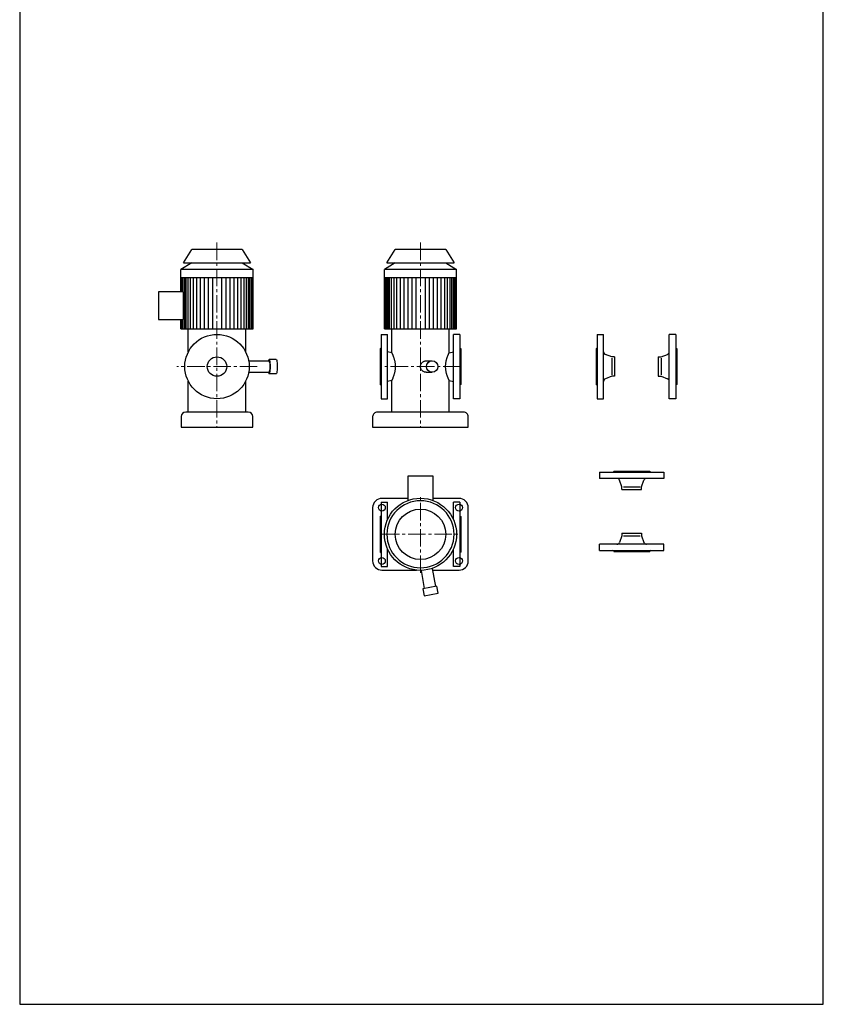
# Model space of a CAD drawing. Header units: millimetres. Extents: x -1994 to 34849, y -5138 to 8304.
# Tile 1 of 19: x 3694 to 5442, y -5138 to -2995. Entities that reach past the tile are written whole.
import ezdxf

# ---------------------------------------------------------------- set-up
doc = ezdxf.new("R2010")
doc.units = ezdxf.units.MM
doc.linetypes.add('MITTE2', pattern=[28.575, 19.05, -3.175, 3.175, -3.175])
doc.layers.add('P---PUMPI------', color=7, linetype='Continuous')

msp = doc.modelspace()

# ---------------------------------------------------------------- linework, layer by layer
at = {"linetype": 'MITTE2', "lineweight": 18, "ltscale": 2}
for p, q in [((4122.84492, -3480.10723), (4122.84492, -3882.12348)), ((4565.46224, -3480.10723), (4565.46224, -3882.12348)), ((4210.34492, -3750.12348), (4035.34492, -3750.12348)), ((4652.96224, -3750.12348), (4477.96224, -3750.12348)), ((4565.46224, -4199.06831), (4565.46224, -4031.06831)), ((4481.46224, -4115.06831), (4649.46224, -4115.06831))]:
    msp.add_line(p, q, dxfattribs=at)
for p, q in [((4046.26182, -3556.72051), (4046.26182, -3587.65727)), ((4048.63227, -3556.72051), (4048.63227, -3587.65727)), ((4051.86463, -3556.72051), (4051.86463, -3668.12348)), ((4055.09707, -3556.72051), (4055.09707, -3668.12348)), ((4059.1915, -3556.72051), (4059.1915, -3668.12348)), ((4064.79438, -3556.72051), (4064.79438, -3668.12348)), ((4070.82819, -3556.72051), (4070.82819, -3668.12348)), ((4078.37052, -3556.72051), (4078.37052, -3668.12348)), ((4086.34385, -3556.72051), (4086.34385, -3668.12348)), ((4095.17917, -3556.72051), (4095.17917, -3668.12348)), ((4103.79895, -3556.72051), (4103.79895, -3668.12348)), ((4112.84974, -3556.72051), (4112.84974, -3668.12348)), ((4132.84011, -3556.72051), (4132.84011, -3668.12348)), ((4141.89089, -3556.72051), (4141.89089, -3668.12348)), ((4150.51068, -3556.72051), (4150.51068, -3668.12348)), ((4159.346, -3556.72051), (4159.346, -3668.12348)), ((4167.31932, -3556.72051), (4167.31932, -3668.12348)), ((4174.86165, -3556.72051), (4174.86165, -3668.12348)), ((4180.89546, -3556.72051), (4180.89546, -3668.12348)), ((4186.49835, -3556.72051), (4186.49835, -3668.12348)), ((4190.59277, -3556.72051), (4190.59277, -3668.12348)), ((4193.82521, -3556.72051), (4193.82521, -3668.12348)), ((4197.05758, -3556.72051), (4197.05758, -3668.12348)), ((4199.42803, -3556.72051), (4199.42803, -3668.12348)), ((4488.87914, -3556.72051), (4488.87914, -3668.12348)), ((4491.24959, -3556.72051), (4491.24959, -3668.12348)), ((4494.48195, -3556.72051), (4494.48195, -3668.12348)), ((4497.71439, -3556.72051), (4497.71439, -3668.12348)), ((4501.80882, -3556.72051), (4501.80882, -3668.12348)), ((4507.4117, -3556.72051), (4507.4117, -3668.12348)), ((4513.44551, -3556.72051), (4513.44551, -3668.12348)), ((4520.98784, -3556.72051), (4520.98784, -3668.12348)), ((4528.96117, -3556.72051), (4528.96117, -3668.12348)), ((4537.79649, -3556.72051), (4537.79649, -3668.12348)), ((4546.41628, -3556.72051), (4546.41628, -3668.12348)), ((4555.46706, -3556.72051), (4555.46706, -3668.12348)), ((4575.45743, -3556.72051), (4575.45743, -3668.12348)), ((4584.50821, -3556.72051), (4584.50821, -3668.12348)), ((4593.128, -3556.72051), (4593.128, -3668.12348)), ((4601.96332, -3556.72051), (4601.96332, -3668.12348)), ((4609.93664, -3556.72051), (4609.93664, -3668.12348)), ((4617.47897, -3556.72051), (4617.47897, -3668.12348)), ((4623.51278, -3556.72051), (4623.51278, -3668.12348)), ((4629.11567, -3556.72051), (4629.11567, -3668.12348)), ((4633.2101, -3556.72051), (4633.2101, -3668.12348)), ((4636.44253, -3556.72051), (4636.44253, -3668.12348)), ((4639.6749, -3556.72051), (4639.6749, -3668.12348)), ((4642.04535, -3556.72051), (4642.04535, -3668.12348)), ((4046.26182, -3647.72022), (4046.26182, -3668.12348)), ((4048.63227, -3647.72022), (4048.63227, -3668.12348)), ((4479.96224, -3680.12348), (4479.96224, -3820.12348)), ((4479.96224, -3680.12348), (4493.96224, -3680.12348)), ((4493.96224, -3820.12348), (4493.96224, -3680.12348)), ((4650.96224, -3680.12348), (4636.96224, -3680.12348)), ((4650.96224, -3680.12348), (4650.96224, -3820.12348)), ((4949.76267, -3680.12348), (4949.76267, -3820.12348)), ((4949.76267, -3680.12348), (4963.76267, -3680.12348)), ((4963.76267, -3820.12348), (4963.76267, -3680.12348)), ((5120.76267, -3680.12348), (5106.76267, -3680.12348)), ((5106.76267, -3820.12348), (5106.76267, -3680.12348)), ((5120.76267, -3680.12348), (5120.76267, -3820.12348)), ((4477.96224, -3711.12348), (4477.96224, -3789.12348)), ((4477.96224, -3711.12348), (4477.96224, -3711.12348)), ((4652.96224, -3711.12348), (4652.96224, -3789.12348)), ((4652.96224, -3711.12348), (4652.96224, -3711.12348)), ((4947.76267, -3711.12348), (4947.76267, -3789.12348)), ((4947.76267, -3711.12348), (4947.76267, -3711.12348)), ((4981.76267, -3728.92348), (4967.64227, -3723.58911)), ((5088.76267, -3728.92348), (5102.88307, -3723.58911)), ((5122.76267, -3711.12348), (5122.76267, -3789.12348)), ((5122.76267, -3711.12348), (5122.76267, -3711.12348)), ((4987.76267, -3728.92348), (4981.76267, -3728.92348)), ((4981.76267, -3731.92348), (4981.76267, -3768.32348)), ((4987.76267, -3728.92348), (4987.76267, -3771.32348)), ((5082.76267, -3728.92348), (5082.76267, -3771.32348)), ((5082.76267, -3728.92348), (5088.76267, -3728.92348)), ((5088.76267, -3731.92348), (5088.76267, -3768.32348)), ((4477.96224, -3789.12348), (4477.96224, -3789.12348)), ((4652.96224, -3789.12348), (4652.96224, -3789.12348)), ((4947.76267, -3789.12348), (4947.76267, -3789.12348)), ((4981.76267, -3771.32348), (4967.64227, -3776.65786)), ((4987.76267, -3771.32348), (4981.76267, -3771.32348)), ((5082.76267, -3771.32348), (5088.76267, -3771.32348)), ((5088.76267, -3771.32348), (5102.88307, -3776.65786)), ((5122.76267, -3789.12348), (5122.76267, -3789.12348)), ((4479.96224, -3820.12348), (4493.96224, -3820.12348)), ((4650.96224, -3820.12348), (4636.96224, -3820.12348)), ((4949.76267, -3820.12348), (4963.76267, -3820.12348)), ((5120.76267, -3820.12348), (5106.76267, -3820.12348)), ((4955.03685, -3979.58823), (5095.03685, -3979.58823)), ((4955.03685, -3979.58823), (4955.03685, -3993.58823)), ((4986.03685, -3977.58823), (5064.03685, -3977.58823)), ((4986.03685, -3977.58823), (4986.03685, -3977.58823)), ((5064.03685, -3977.58823), (5064.03685, -3977.58823)), ((5095.03685, -3979.58823), (5095.03685, -3993.58823)), ((5095.03685, -3993.58823), (4955.03685, -3993.58823)), ((5003.83685, -4011.58823), (4998.50247, -3997.46782)), ((5046.23685, -4011.58823), (5051.57122, -3997.46782)), ((5003.83685, -4017.58823), (5003.83685, -4011.58823)), ((5003.83685, -4017.58823), (5046.23685, -4017.58823)), ((5006.83685, -4011.58823), (5043.23685, -4011.58823)), ((5046.23685, -4017.58823), (5046.23685, -4011.58823)), ((4479.96224, -4045.06831), (4479.96224, -4185.06831)), ((4479.96224, -4045.06831), (4493.96224, -4045.06831)), ((4493.96224, -4082.6646), (4493.96224, -4045.06831)), ((4650.96224, -4045.06831), (4636.96224, -4045.06831)), ((4650.96224, -4045.06831), (4650.96224, -4185.06831)), ((4477.96224, -4076.06831), (4477.96224, -4154.06831)), ((4477.96224, -4076.06831), (4477.96224, -4076.06831)), ((4652.96224, -4076.06831), (4652.96224, -4154.06831)), ((4652.96224, -4076.06831), (4652.96224, -4076.06831)), ((5003.83685, -4112.58823), (5046.23685, -4112.58823)), ((5003.83685, -4112.58823), (5003.83685, -4118.58823)), ((5046.23685, -4112.58823), (5046.23685, -4118.58823)), ((5003.83685, -4118.58823), (4998.50247, -4132.70863)), ((5006.83685, -4118.58823), (5043.23685, -4118.58823)), ((5046.23685, -4118.58823), (5051.57122, -4132.70863)), ((4477.96224, -4154.06831), (4477.96224, -4154.06831)), ((4493.96224, -4185.06831), (4493.96224, -4147.47201)), ((4652.96224, -4154.06831), (4652.96224, -4154.06831)), ((4955.03685, -4150.58823), (4955.03685, -4136.58823)), ((5095.03685, -4136.58823), (4955.03685, -4136.58823)), ((4955.03685, -4150.58823), (5095.03685, -4150.58823)), ((4986.03685, -4152.58823), (5064.03685, -4152.58823)), ((4986.03685, -4152.58823), (4986.03685, -4152.58823)), ((5064.03685, -4152.58823), (5064.03685, -4152.58823)), ((5095.03685, -4150.58823), (5095.03685, -4136.58823)), ((4479.96224, -4185.06831), (4493.96224, -4185.06831)), ((4650.96224, -4185.06831), (4636.96224, -4185.06831))]:
    msp.add_line(p, q)
at = {"color": 3}
msp.add_lwpolyline([(5441.72182, -2951.38152), (3693.69066, -2951.38152), (3693.69066, -5137.93409), (5441.72182, -5137.93409)], close=True, dxfattribs=at)
for points in [[(4538.46224, -4037.06831), (4481.46224, -4037.06831, 0.4142135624), (4461.46224, -4057.06831), (4461.46224, -4173.06831, 0.4142135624), (4481.46224, -4193.06831), (4556.61634, -4193.06831)], [(4591.88827, -4193.06831), (4649.46224, -4193.06831, 0.4142135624), (4669.46224, -4173.06831), (4669.46224, -4057.06831, 0.4142135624), (4649.46224, -4037.06831), (4592.46224, -4037.06831)]]:
    msp.add_lwpolyline(points, format="xyb")
for centre, radius in [((4122.84492, -3750.12348), 70), ((4122.84492, -3750.12348), 21.2), ((4481.46224, -4057.06831), 7.5), ((4649.46224, -4057.06831), 7.5), ((4481.46224, -4173.06831), 7.5), ((4649.46224, -4173.06831), 7.5)]:
    msp.add_circle(centre, radius)
for centre, radius, start, end in [((4477.96224, -3709.12348), 2, 270, 0), ((4652.96224, -3709.12348), 2, 180, 270), ((4947.76267, -3709.12348), 2, 270, 0), ((4969.76267, -3717.97627), 6, 180, 249.30454927), ((5100.76267, -3717.97627), 6, 290.69545073, 0), ((5122.76267, -3709.12348), 2, 180, 270), ((4477.96224, -3791.12348), 2, 0, 90), ((4652.96224, -3791.12348), 2, 90, 180), ((4947.76267, -3791.12348), 2, 0, 90), ((4969.76267, -3782.27069), 6, 110.69545073, 180), ((5100.76267, -3782.27069), 6, 0, 69.30454927), ((5122.76267, -3791.12348), 2, 90, 180), ((4984.03685, -3977.58823), 2, 270, 0), ((5066.03685, -3977.58823), 2, 180, 270), ((4992.88964, -3999.58823), 6, 20.69545073, 90), ((5057.18405, -3999.58823), 6, 90, 159.30454927), ((4477.96224, -4074.06831), 2, 270, 0), ((4652.96224, -4074.06831), 2, 180, 270), ((4992.88964, -4130.58823), 6, 270, 339.30454927), ((5057.18405, -4130.58823), 6, 200.69545073, 270), ((4477.96224, -4156.06831), 2, 0, 90), ((4652.96224, -4156.06831), 2, 90, 180), ((4984.03685, -4152.58823), 2, 0, 90), ((5066.03685, -4152.58823), 2, 90, 180)]:
    msp.add_arc(centre, radius, start, end)
at = {"layer": 'P---PUMPI------', "extrusion": (0, 1, 0)}
for p, q in [((4049.84492, -3524.12348), (4067.89492, -3495.12348)), ((4177.79492, -3495.12348), (4067.89492, -3495.12348)), ((4177.79492, -3495.12348), (4195.84492, -3524.12348)), ((4492.46224, -3524.12348), (4510.51224, -3495.12348)), ((4620.41224, -3495.12348), (4510.51224, -3495.12348)), ((4620.41224, -3495.12348), (4638.46224, -3524.12348)), ((4067.89492, -3524.12348), (4044.34492, -3538.52348)), ((4049.84492, -3524.12348), (4195.84492, -3524.12348)), ((4177.79492, -3524.12348), (4201.34492, -3538.52348)), ((4510.51224, -3524.12348), (4486.96224, -3538.52348)), ((4492.46224, -3524.12348), (4638.46224, -3524.12348)), ((4620.41224, -3524.12348), (4643.96224, -3538.52348)), ((4201.34492, -3538.52348), (4044.34492, -3538.52348)), ((4044.34492, -3587.65727), (4044.34492, -3538.52348)), ((4201.34492, -3556.72051), (4044.34492, -3556.72051)), ((4201.34492, -3668.12348), (4201.34492, -3538.52348)), ((4643.96224, -3538.52348), (4486.96224, -3538.52348)), ((4486.96224, -3668.12348), (4486.96224, -3538.52348)), ((4643.96224, -3556.72051), (4486.96224, -3556.72051)), ((4643.96224, -3668.12348), (4643.96224, -3538.52348)), ((3995.84492, -3587.65727), (3995.84492, -3647.72022)), ((4049.13434, -3587.65727), (3995.84492, -3587.65727)), ((4049.13434, -3587.65727), (4049.13434, -3647.72022)), ((3995.84492, -3647.72022), (4049.13434, -3647.72022)), ((4044.34492, -3668.12348), (4044.34492, -3647.72022)), ((4060.44492, -3718.4022), (4060.44492, -3668.12348)), ((4185.24492, -3718.4022), (4185.24492, -3668.12348)), ((4503.06224, -3720.12348), (4503.06224, -3668.12348)), ((4627.86224, -3720.12348), (4627.86224, -3668.12348)), ((4192.05597, -3737.64348), (4235.60391, -3737.64348)), ((4577.97157, -3737.64348), (4590.94006, -3737.64348)), ((4191.3309, -3762.60348), (4235.60391, -3762.60348)), ((4577.97157, -3762.60348), (4590.94006, -3762.60348)), ((4060.44492, -3849.12348), (4060.44492, -3781.84477)), ((4185.24492, -3849.12348), (4185.24492, -3781.84477)), ((4503.06224, -3849.12348), (4503.06224, -3780.12348)), ((4627.86224, -3849.12348), (4627.86224, -3780.12348)), ((4190.84492, -3849.12348), (4054.84492, -3849.12348)), ((4044.84492, -3859.12348), (4044.84492, -3882.12348)), ((4200.84492, -3882.12348), (4200.84492, -3859.12348)), ((4044.84492, -3882.12348), (4200.84492, -3882.12348))]:
    msp.add_line(p, q, dxfattribs=at)
at = {"layer": 'P---PUMPI------'}
for p, q in [((4044.34492, -3668.12348), (4201.34492, -3668.12348)), ((4486.96224, -3668.12348), (4643.96224, -3668.12348)), ((4636.96224, -3820.12348), (4636.96224, -3680.12348)), ((4503.06224, -3720.12348), (4493.96224, -3717.97627)), ((4627.86224, -3720.12348), (4636.96224, -3717.97627)), ((4251.67779, -3734.54234), (4236.217, -3734.54234)), ((4251.67779, -3765.70462), (4236.217, -3765.70462)), ((4503.06224, -3780.12348), (4493.96224, -3782.27069)), ((4627.86224, -3780.12348), (4636.96224, -3782.27069)), ((4538.46224, -4041.35773), (4538.46224, -3988.06831)), ((4538.46224, -3988.06831), (4592.46224, -3988.06831)), ((4592.46224, -3988.06831), (4592.46224, -4041.35773)), ((4636.96224, -4082.6646), (4636.96224, -4045.06831)), ((4636.96224, -4185.06831), (4636.96224, -4147.47201)), ((4566.62986, -4193.55962), (4573.58594, -4233.00953)), ((4591.21066, -4189.22537), (4598.16674, -4228.67527))]:
    msp.add_line(p, q, dxfattribs=at)
msp.add_lwpolyline([(4461.46224, -3882.12348), (4669.46224, -3882.12348), (4669.46224, -3859.12348, 0.4142135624), (4659.46224, -3849.12348), (4471.46224, -3849.12348, 0.4142135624), (4461.46224, -3859.12348)], format="xyb", close=True, dxfattribs=at)
msp.add_lwpolyline([(4573.21665, -4248.77395), (4603.90551, -4243.36267), (4601.22077, -4228.13676), (4570.53191, -4233.54804)], close=True, dxfattribs=at)
for radius in [78.5, 54.95]:
    msp.add_circle((4565.46224, -4115.06831), radius, dxfattribs=at)
at = {"layer": 'P---PUMPI------', "extrusion": (0, 0, -1)}
msp.add_circle((-4565.46224, -4115.06831), 73, dxfattribs=at)
at = {"layer": 'P---PUMPI------'}
for centre, start, end in [((4054.84492, -3859.12348), 90, 180), ((4190.84492, -3859.12348), 0, 90)]:
    msp.add_arc(centre, 10, start, end, dxfattribs=at)
for centre, major_axis, ratio, start_param, end_param in [((4236.217, -3750.12348), (0, 15.58114), 0.1390866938, 0, 0.6418854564), ((4590.94006, -3750.12348), (0, 12.48), 0.984807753, -1.5707963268, 4.7123889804), ((4236.217, -3750.12348), (0, 15.58114), 0.1390866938, 2.4997071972, 3.1415926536)]:
    msp.add_ellipse(centre, major_axis=major_axis, ratio=ratio, start_param=start_param, end_param=end_param, dxfattribs=at)
at = {"layer": 'P---PUMPI------', "extrusion": (0, 0, -1)}
for centre, major_axis, ratio in [((4235.60391, -3750.12348), (0, 12.48), 0.1736481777), ((4236.217, -3750.12348), (0, 15.58114), 0.1390866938), ((4251.67779, -3750.12348), (0, 15.58114), 0.1390866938)]:
    msp.add_ellipse(centre, major_axis=major_axis, ratio=ratio, start_param=0, end_param=3.1415926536, dxfattribs=at)
at = {"layer": 'P---PUMPI------'}
for points, knots in [([(4503.06224, -3720.12348), (4503.06224, -3720.12348), (4503.08445, -3720.16958), (4503.17554, -3720.35974), (4503.24442, -3720.50379), (4503.42791, -3720.89118), (4503.54252, -3721.13454), (4503.81352, -3721.71798), (4503.96989, -3722.05806), (4504.31771, -3722.82857), (4504.50933, -3723.2594), (4504.91935, -3724.20316), (4505.13773, -3724.71609), (4505.59103, -3725.81193), (4505.82593, -3726.39489), (4506.30112, -3727.61583), (4506.54138, -3728.25382), (4507.01653, -3729.56824), (4507.26008, -3730.26856), (4507.74746, -3731.74626), (4507.99126, -3732.52364), (4508.46703, -3734.14553), (4508.699, -3734.99012), (4509.139, -3736.73467), (4509.34701, -3737.63464), (4509.72794, -3739.47621), (4509.90101, -3740.41873), (4510.20302, -3742.3316), (4510.33193, -3743.30197), (4510.53923, -3745.25335), (4510.61763, -3746.23451), (4510.72151, -3748.18937), (4510.74698, -3749.16307), (4510.74698, -3751.0839), (4510.72151, -3752.05759), (4510.61763, -3754.01245), (4510.53923, -3754.99362), (4510.33193, -3756.945), (4510.20302, -3757.91536), (4509.90101, -3759.82823), (4509.72794, -3760.77075), (4509.34701, -3762.61232), (4509.139, -3763.51229), (4508.699, -3765.25684), (4508.46703, -3766.10143), (4507.99126, -3767.72333), (4507.74746, -3768.50071), (4507.26008, -3769.97841), (4507.01653, -3770.67872), (4506.54138, -3771.99315), (4506.30112, -3772.63113), (4505.82593, -3773.85207), (4505.59103, -3774.43503), (4505.13773, -3775.53087), (4504.91935, -3776.0438), (4504.50933, -3776.98756), (4504.31771, -3777.41839), (4503.96989, -3778.18891), (4503.81352, -3778.52898), (4503.54252, -3779.11242), (4503.42791, -3779.35578), (4503.24442, -3779.74318), (4503.17554, -3779.88722), (4503.08445, -3780.07738), (4503.06224, -3780.12348), (4503.06224, -3780.12348)], [46.0473968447, 46.0473968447, 46.0473968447, 46.0473968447, 48.9220730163, 48.9220730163, 51.7967491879, 51.7967491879, 54.6714253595, 54.6714253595, 57.546101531, 57.546101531, 60.4207777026, 60.4207777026, 63.2954538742, 63.2954538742, 66.1701300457, 66.1701300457, 69.0448062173, 69.0448062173, 71.9260546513, 71.9260546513, 74.8073030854, 74.8073030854, 77.6885515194, 77.6885515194, 80.5697999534, 80.5697999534, 83.4510483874, 83.4510483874, 86.3322968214, 86.3322968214, 89.2135452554, 89.2135452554, 92.0947936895, 92.0947936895, 94.9760421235, 94.9760421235, 97.8572905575, 97.8572905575, 100.7385389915, 100.7385389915, 103.6197874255, 103.6197874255, 106.5010358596, 106.5010358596, 109.3822842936, 109.3822842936, 112.2635327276, 112.2635327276, 115.1447811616, 115.1447811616, 118.0194573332, 118.0194573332, 120.8941335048, 120.8941335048, 123.7688096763, 123.7688096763, 126.6434858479, 126.6434858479, 129.5181620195, 129.5181620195, 132.3928381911, 132.3928381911, 135.2675143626, 135.2675143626, 138.1421905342, 138.1421905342, 138.1421905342, 138.1421905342]), ([(4627.86224, -3780.12348), (4627.86224, -3780.12348), (4627.84004, -3780.07738), (4627.74895, -3779.88722), (4627.68006, -3779.74318), (4627.49657, -3779.35578), (4627.38196, -3779.11242), (4627.11097, -3778.52898), (4626.9546, -3778.18891), (4626.60678, -3777.41839), (4626.41516, -3776.98756), (4626.00514, -3776.0438), (4625.78675, -3775.53087), (4625.33346, -3774.43503), (4625.09855, -3773.85207), (4624.62336, -3772.63113), (4624.3831, -3771.99315), (4623.90796, -3770.67872), (4623.6644, -3769.97841), (4623.17702, -3768.50071), (4622.93322, -3767.72333), (4622.45745, -3766.10143), (4622.22549, -3765.25684), (4621.78549, -3763.51229), (4621.57748, -3762.61232), (4621.19655, -3760.77075), (4621.02347, -3759.82823), (4620.72146, -3757.91536), (4620.59256, -3756.945), (4620.38525, -3754.99362), (4620.30685, -3754.01245), (4620.20298, -3752.05759), (4620.17751, -3751.0839), (4620.17751, -3749.16307), (4620.20298, -3748.18937), (4620.30685, -3746.23451), (4620.38525, -3745.25335), (4620.59256, -3743.30197), (4620.72146, -3742.3316), (4621.02347, -3740.41873), (4621.19655, -3739.47621), (4621.57748, -3737.63464), (4621.78549, -3736.73467), (4622.22549, -3734.99012), (4622.45745, -3734.14553), (4622.93322, -3732.52364), (4623.17702, -3731.74626), (4623.6644, -3730.26856), (4623.90796, -3729.56824), (4624.3831, -3728.25382), (4624.62336, -3727.61583), (4625.09855, -3726.39489), (4625.33346, -3725.81193), (4625.78675, -3724.71609), (4626.00514, -3724.20316), (4626.41516, -3723.2594), (4626.60678, -3722.82857), (4626.9546, -3722.05806), (4627.11097, -3721.71798), (4627.38196, -3721.13454), (4627.49657, -3720.89118), (4627.68006, -3720.50379), (4627.74895, -3720.35974), (4627.84004, -3720.16958), (4627.86224, -3720.12348), (4627.86224, -3720.12348)], [46.0473968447, 46.0473968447, 46.0473968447, 46.0473968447, 48.9220730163, 48.9220730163, 51.7967491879, 51.7967491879, 54.6714253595, 54.6714253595, 57.546101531, 57.546101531, 60.4207777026, 60.4207777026, 63.2954538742, 63.2954538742, 66.1701300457, 66.1701300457, 69.0448062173, 69.0448062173, 71.9260546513, 71.9260546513, 74.8073030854, 74.8073030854, 77.6885515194, 77.6885515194, 80.5697999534, 80.5697999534, 83.4510483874, 83.4510483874, 86.3322968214, 86.3322968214, 89.2135452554, 89.2135452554, 92.0947936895, 92.0947936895, 94.9760421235, 94.9760421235, 97.8572905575, 97.8572905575, 100.7385389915, 100.7385389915, 103.6197874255, 103.6197874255, 106.5010358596, 106.5010358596, 109.3822842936, 109.3822842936, 112.2635327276, 112.2635327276, 115.1447811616, 115.1447811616, 118.0194573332, 118.0194573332, 120.8941335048, 120.8941335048, 123.7688096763, 123.7688096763, 126.6434858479, 126.6434858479, 129.5181620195, 129.5181620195, 132.3928381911, 132.3928381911, 135.2675143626, 135.2675143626, 138.1421905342, 138.1421905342, 138.1421905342, 138.1421905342]), ([(4577.97157, -3762.60348), (4577.19774, -3762.60348), (4576.39549, -3762.52807), (4574.79541, -3762.2112), (4573.99757, -3761.9698), (4572.46361, -3761.33232), (4571.72625, -3760.93573), (4570.3595, -3760.02009), (4569.73016, -3759.50098), (4568.61388, -3758.39533), (4568.08843, -3757.77066), (4567.15996, -3756.4098), (4566.75691, -3755.67363), (4566.10833, -3754.13688), (4565.8623, -3753.33503), (4565.53922, -3751.72125), (4565.46224, -3750.9093), (4565.46224, -3749.33767), (4565.53922, -3748.52571), (4565.8623, -3746.91193), (4566.10833, -3746.11008), (4566.75691, -3744.57333), (4567.15996, -3743.83716), (4568.08843, -3742.4763), (4568.61388, -3741.85163), (4569.73016, -3740.74598), (4570.3595, -3740.22687), (4571.72625, -3739.31123), (4572.46361, -3738.91464), (4573.99757, -3738.27716), (4574.79541, -3738.03577), (4576.39549, -3737.71889), (4577.19774, -3737.64348), (4577.97157, -3737.64348)], [18.8590107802, 18.8590107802, 18.8590107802, 18.8590107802, 21.2163210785, 21.2163210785, 23.5736313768, 23.5736313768, 25.930941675, 25.930941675, 28.2882519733, 28.2882519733, 30.6456943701, 30.6456943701, 33.0031367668, 33.0031367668, 35.3605791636, 35.3605791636, 37.7180215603, 37.7180215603, 40.0754639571, 40.0754639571, 42.4329063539, 42.4329063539, 44.7903487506, 44.7903487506, 47.1477911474, 47.1477911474, 49.5051014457, 49.5051014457, 51.8624117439, 51.8624117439, 54.2197220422, 54.2197220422, 56.5770323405, 56.5770323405, 56.5770323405, 56.5770323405])]:
    msp.add_open_spline(points, degree=3, knots=knots, dxfattribs=at)

doc.saveas('drawing.dxf')
